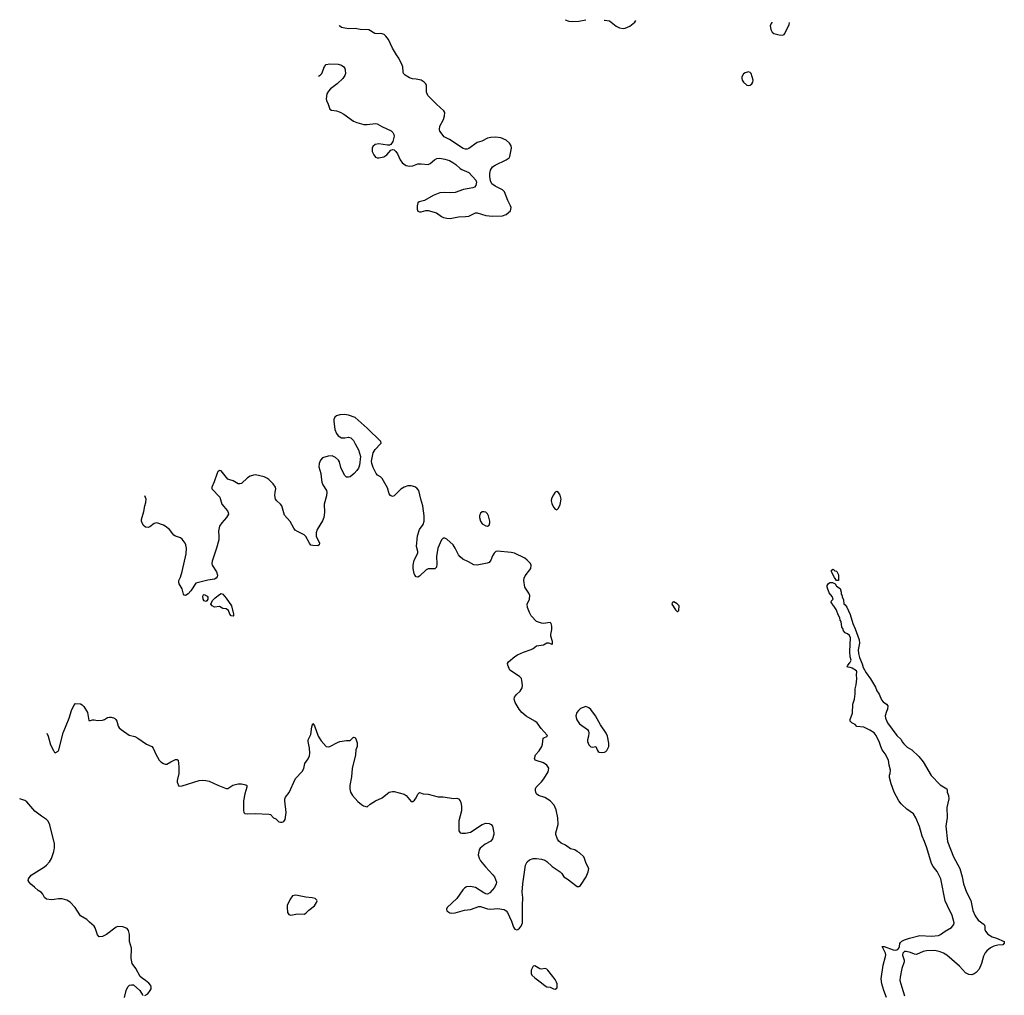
# Model space of a CAD drawing. Header units: inches. Extents: x 2133841 to 2292144, y 758099 to 915581.
# Tile 26 of 80: x 2179593 to 2191208, y 893494 to 905005. Entities that reach past the tile are written whole.
import ezdxf

# ---------------------------------------------------------------- set-up
doc = ezdxf.new("R2010")
doc.units = ezdxf.units.IN
doc.header["$MEASUREMENT"] = 0
for name, color, linetype in [('C1879', 7, 'Continuous'), ('C1889', 7, 'Continuous'), ('C1899', 7, 'Continuous'), ('C1980', 7, 'Continuous')]:
    doc.layers.add(name, color=color, linetype=linetype)

msp = doc.modelspace()

# ---------------------------------------------------------------- linework, layer by layer
at = {"layer": 'C1879', "color": 6, "elevation": 400}
for points in [[(2179912, 896586), (2179927, 896550), (2179956, 896450), (2179990, 896382), (2180000, 896368)], [(2180000, 895296), (2179947, 895507), (2179927, 895550), (2179910, 895569), (2179850, 895606), (2179770, 895667), (2179678, 895778), (2179654, 895794), (2179593, 895814)], [(2180000, 894625), (2179970, 894619), (2179908, 894628), (2179887, 894647), (2179867, 894687), (2179850, 894709), (2179810, 894730), (2179769, 894770), (2179724, 894804), (2179703, 894830), (2179694, 894850), (2179695, 894870), (2179727, 894913), (2179886, 895010), (2179911, 895030), (2179944, 895070), (2179967, 895110), (2179995, 895190), (2180000, 895215)]]:
    msp.add_lwpolyline(points, dxfattribs=at)
at = {"layer": 'C1889', "color": 6}
for points, elevation in [([(2180000, 896368), (2180010, 896354), (2180045, 896375), (2180053, 896390), (2180106, 896590), (2180177, 896763), (2180204, 896856), (2180230, 896912), (2180250, 896936), (2180310, 896933), (2180330, 896921), (2180350, 896901), (2180391, 896831), (2180410, 896738), (2180430, 896735), (2180450, 896743), (2180470, 896743), (2180510, 896736), (2180570, 896742), (2180592, 896748), (2180630, 896770), (2180654, 896774), (2180674, 896774), (2180710, 896766), (2180726, 896750), (2180737, 896730), (2180755, 896670), (2180768, 896650), (2180790, 896630), (2180884, 896564), (2180950, 896546), (2180988, 896530), (2181090, 896456), (2181150, 896430), (2181168, 896410), (2181198, 896338), (2181240, 896270), (2181259, 896250), (2181290, 896228), (2181310, 896221), (2181330, 896223), (2181374, 896250), (2181430, 896276), (2181450, 896277), (2181461, 896270), (2181471, 896190), (2181471, 896110), (2181451, 896030), (2181451, 896010), (2181470, 895962), (2181510, 895967), (2181710, 896028), (2181750, 896032), (2181790, 896030), (2181830, 896021), (2181930, 895973), (2182030, 895935), (2182050, 895936), (2182108, 895972), (2182170, 895988), (2182210, 895988), (2182259, 895979), (2182273, 895970), (2182274, 895950), (2182249, 895870), (2182232, 895790), (2182233, 895673), (2182239, 895650), (2182250, 895641), (2182277, 895637), (2182370, 895640), (2182533, 895633), (2182550, 895626), (2182588, 895588), (2182615, 895575), (2182650, 895541), (2182670, 895536), (2182690, 895536), (2182710, 895545), (2182724, 895570), (2182736, 895650), (2182722, 895790), (2182722, 895810), (2182728, 895830), (2182772, 895888), (2182848, 896052), (2182926, 896134), (2182943, 896170), (2182956, 896230), (2182994, 896286), (2183010, 896319), (2183016, 896350), (2183013, 896410), (2182994, 896490), (2182996, 896510), (2183028, 896572), (2183040, 896660), (2183050, 896701), (2183070, 896673), (2183112, 896550), (2183150, 896496), (2183210, 896428), (2183230, 896424), (2183252, 896428), (2183342, 896478), (2183370, 896489), (2183450, 896502), (2183490, 896502), (2183530, 896539), (2183550, 896536), (2183564, 896510), (2183572, 896472), (2183573, 896430), (2183560, 896390), (2183554, 896330), (2183515, 896170), (2183509, 896071), (2183488, 895970), (2183488, 895930), (2183496, 895890), (2183517, 895850), (2183582, 895782), (2183625, 895745), (2183650, 895731), (2183690, 895718), (2183726, 895750), (2183790, 895787), (2183870, 895826), (2183930, 895877), (2183951, 895889), (2183990, 895900), (2184010, 895900), (2184130, 895869), (2184153, 895850), (2184210, 895779), (2184230, 895782), (2184250, 895796), (2184270, 895824), (2184290, 895867), (2184310, 895888), (2184353, 895873), (2184410, 895866), (2184530, 895837), (2184590, 895835), (2184710, 895818), (2184750, 895819), (2184770, 895813), (2184788, 895790), (2184796, 895770), (2184805, 895725), (2184804, 895670), (2184774, 895554), (2184772, 895532), (2184773, 895433), (2184790, 895413), (2184810, 895408), (2184850, 895407), (2184910, 895420), (2185047, 895510), (2185090, 895524), (2185130, 895522), (2185155, 895510), (2185170, 895491), (2185185, 895410), (2185185, 895390), (2185170, 895339), (2185149, 895311), (2185083, 895277), (2185026, 895230), (2185014, 895210), (2185002, 895150), (2185012, 895112), (2185030, 895081), (2185086, 895010), (2185176, 894916), (2185193, 894890), (2185217, 894830), (2185214, 894810), (2185194, 894766), (2185137, 894703), (2185110, 894689), (2185090, 894693), (2185070, 894703), (2184970, 894767), (2184910, 894778), (2184865, 894775), (2184840, 894760), (2184820, 894740), (2184750, 894638), (2184637, 894530), (2184628, 894510), (2184633, 894490), (2184667, 894467), (2184690, 894463), (2184730, 894468), (2184842, 894498), (2184912, 894508), (2185010, 894541), (2185030, 894543), (2185110, 894515), (2185150, 894510), (2185230, 894520), (2185307, 894507), (2185330, 894491), (2185346, 894470), (2185395, 894370), (2185417, 894297), (2185434, 894274), (2185454, 894266), (2185470, 894271), (2185490, 894286), (2185510, 894311), (2185524, 894350), (2185523, 894550), (2185528, 894650), (2185522, 894710), (2185530, 894810), (2185561, 895030), (2185581, 895070), (2185606, 895094), (2185650, 895108), (2185690, 895110), (2185750, 895102), (2185788, 895088), (2185812, 895072), (2185873, 895013), (2185967, 894950), (2185987, 894930), (2186011, 894891), (2186050, 894867), (2186170, 894779), (2186190, 894777), (2186210, 894788), (2186276, 894890), (2186298, 894950), (2186305, 894990), (2186275, 895050), (2186255, 895110), (2186246, 895126), (2186197, 895177), (2186170, 895190), (2186142, 895210), (2186090, 895224), (2186030, 895266), (2185979, 895290), (2185952, 895312), (2185938, 895338), (2185918, 895390), (2185916, 895410), (2185945, 895510), (2185940, 895590), (2185922, 895682), (2185896, 895736), (2185849, 895789), (2185787, 895827), (2185714, 895850), (2185691, 895871), (2185682, 895890), (2185677, 895910), (2185678, 895930), (2185687, 895950), (2185748, 896012), (2185777, 896050), (2185827, 896130), (2185832, 896150), (2185834, 896174), (2185813, 896210), (2185770, 896236), (2185684, 896264), (2185675, 896270), (2185664, 896290), (2185679, 896330), (2185721, 896379), (2185752, 896428), (2185762, 896458), (2185769, 896530), (2185818, 896550), (2185815, 896565), (2185744, 896644), (2185697, 896710), (2185670, 896730), (2185566, 896786), (2185515, 896830), (2185484, 896870), (2185438, 896950), (2185425, 896990), (2185430, 897010), (2185455, 897045), (2185497, 897083), (2185519, 897121), (2185524, 897150), (2185517, 897210), (2185511, 897231), (2185490, 897255), (2185376, 897330), (2185353, 897390), (2185349, 897410), (2185360, 897430), (2185432, 897490), (2185467, 897510), (2185538, 897542), (2185626, 897574), (2185652, 897588), (2185690, 897617), (2185770, 897631), (2185811, 897651), (2185832, 897652), (2185862, 897642), (2185870, 897634), (2185878, 897642), (2185879, 897670), (2185859, 897730), (2185859, 897750), (2185872, 897810), (2185871, 897851), (2185861, 897881), (2185850, 897893), (2185770, 897883), (2185750, 897885), (2185690, 897904), (2185627, 897970), (2185605, 898010), (2185582, 898070), (2185581, 898110), (2185605, 898170), (2185611, 898210), (2185600, 898240), (2185551, 898311), (2185539, 898390), (2185544, 898416), (2185557, 898443), (2185621, 898530), (2185627, 898570), (2185620, 898590), (2185580, 898630), (2185551, 898651), (2185430, 898710), (2185390, 898720), (2185230, 898736), (2185210, 898730), (2185190, 898712), (2185170, 898678), (2185150, 898627), (2185130, 898602), (2185108, 898592), (2184990, 898570), (2184950, 898572), (2184888, 898610), (2184822, 898642), (2184790, 898666), (2184771, 898690), (2184731, 898770), (2184705, 898810), (2184630, 898876), (2184610, 898887), (2184590, 898889), (2184567, 898870), (2184524, 898770), (2184508, 898670), (2184514, 898586), (2184510, 898547), (2184490, 898528), (2184410, 898528), (2184386, 898514), (2184310, 898440), (2184290, 898429), (2184270, 898432), (2184255, 898450), (2184248, 898470), (2184233, 898530), (2184233, 898570), (2184247, 898630), (2184290, 898710), (2184291, 898730), (2184274, 898790), (2184284, 898916), (2184311, 898989), (2184354, 899050), (2184365, 899090), (2184364, 899150), (2184350, 899270), (2184324, 899350), (2184300, 899450), (2184278, 899478), (2184255, 899495), (2184210, 899505), (2184170, 899505), (2184130, 899491), (2184090, 899468), (2184010, 899386), (2183990, 899381), (2183967, 899390), (2183952, 899412), (2183930, 899481), (2183886, 899566), (2183870, 899592), (2183849, 899610), (2183812, 899632), (2183798, 899650), (2183763, 899723), (2183745, 899770), (2183744, 899796), (2183764, 899896), (2183786, 899934), (2183849, 900000)], 400), ([(2183552, 900000), (2183590, 899930), (2183614, 899850), (2183603, 899750), (2183590, 899713), (2183570, 899687), (2183537, 899650), (2183490, 899613), (2183470, 899607), (2183450, 899609), (2183430, 899629), (2183410, 899661), (2183383, 899723), (2183365, 899790), (2183352, 899810), (2183320, 899840), (2183278, 899858), (2183230, 899856), (2183165, 899835), (2183140, 899810), (2183124, 899770), (2183121, 899730), (2183146, 899650), (2183148, 899608), (2183158, 899550), (2183170, 899519), (2183213, 899450), (2183218, 899430), (2183214, 899386), (2183184, 899290), (2183190, 899190), (2183181, 899130), (2183166, 899094), (2183102, 898990), (2183091, 898950), (2183090, 898906), (2183122, 898850), (2183128, 898830), (2183126, 898810), (2183110, 898799), (2183050, 898801), (2183027, 898807), (2183010, 898827), (2182970, 898907), (2182950, 898927), (2182870, 898965), (2182844, 898984), (2182827, 899007), (2182784, 899084), (2182718, 899158), (2182686, 899270), (2182671, 899291), (2182626, 899330), (2182612, 899350), (2182602, 899390), (2182605, 899430), (2182615, 899470), (2182612, 899490), (2182583, 899530), (2182530, 899579), (2182510, 899594), (2182476, 899610), (2182374, 899634), (2182350, 899633), (2182310, 899618), (2182280, 899600), (2182210, 899534), (2182190, 899528), (2182170, 899530), (2182110, 899563), (2182070, 899575), (2182050, 899586), (2181970, 899681), (2181950, 899687), (2181930, 899670), (2181924, 899656), (2181889, 899551), (2181860, 899490), (2181861, 899470), (2181953, 899370), (2181979, 899290), (2182043, 899210), (2182053, 899190), (2182055, 899170), (2182034, 899130), (2181978, 899070), (2181951, 899029), (2181937, 898970), (2181943, 898910), (2181941, 898870), (2181916, 898770), (2181862, 898618), (2181860, 898590), (2181865, 898570), (2181913, 898490), (2181925, 898450), (2181922, 898430), (2181910, 898415), (2181890, 898403), (2181812, 898392), (2181670, 898358), (2181613, 898267), (2181580, 898230), (2181550, 898212), (2181535, 898215), (2181526, 898226), (2181511, 898290), (2181476, 898350), (2181471, 898370), (2181471, 898390), (2181491, 898429), (2181510, 898495), (2181556, 898704), (2181559, 898770), (2181553, 898810), (2181545, 898830), (2181510, 898877), (2181490, 898893), (2181431, 898911), (2181410, 898925), (2181360, 898990), (2181311, 899031), (2181290, 899042), (2181210, 899069), (2181180, 899060), (2181130, 899023), (2181110, 899014), (2181079, 899019), (2181050, 899041), (2181030, 899089), (2181030, 899110), (2181056, 899204), (2181068, 899270), (2181082, 899310), (2181085, 899350), (2181070, 899389)], 400), ([(2190000, 895745), (2189990, 895755), (2189964, 895790), (2189907, 895890), (2189872, 895990), (2189855, 896065), (2189853, 896090), (2189861, 896110), (2189864, 896150), (2189848, 896208), (2189842, 896270), (2189804, 896344), (2189768, 896390), (2189751, 896430), (2189737, 896477), (2189698, 896558), (2189671, 896591), (2189623, 896623), (2189550, 896656), (2189467, 896667), (2189450, 896688), (2189408, 896710), (2189389, 896729), (2189389, 896750), (2189417, 896823), (2189421, 896930), (2189439, 896990), (2189449, 897050), (2189448, 897110), (2189462, 897158), (2189470, 897230), (2189466, 897274), (2189469, 897309), (2189464, 897324), (2189413, 897353), (2189390, 897363), (2189364, 897364), (2189355, 897370), (2189361, 897390), (2189384, 897416), (2189403, 897450), (2189390, 897488), (2189384, 897550), (2189395, 897710), (2189381, 897741), (2189359, 897759), (2189330, 897769), (2189310, 897793), (2189301, 897821), (2189290, 897836), (2189283, 897903), (2189270, 897922), (2189267, 897947), (2189250, 897977), (2189226, 898046), (2189202, 898082), (2189190, 898090), (2189185, 898105), (2189164, 898130), (2189169, 898150), (2189189, 898170), (2189178, 898198), (2189142, 898242), (2189118, 898310), (2189119, 898330), (2189130, 898351), (2189150, 898366), (2189183, 898363), (2189211, 898351), (2189230, 898322), (2189270, 898295), (2189284, 898250), (2189285, 898225), (2189290, 898222), (2189295, 898195), (2189310, 898162), (2189314, 898114), (2189330, 898103), (2189350, 898073), (2189390, 897988), (2189420, 897880), (2189450, 897819), (2189494, 897690), (2189499, 897650), (2189485, 897570), (2189488, 897528), (2189498, 897478), (2189530, 897407), (2189543, 897363), (2189578, 897298), (2189630, 897229), (2189689, 897130), (2189705, 897085), (2189730, 897048), (2189761, 896981), (2189778, 896958), (2189819, 896930), (2189833, 896910), (2189830, 896870), (2189818, 896842), (2189804, 896790), (2189806, 896766), (2189830, 896710), (2189941, 896561), (2189990, 896511), (2190000, 896491)], 300), ([(2180000, 895215), (2180003, 895230), (2180002, 895290), (2180000, 895296)], 400), ([(2181070, 893490), (2181104, 893510), (2181133, 893550), (2181143, 893570), (2181145, 893590), (2181139, 893610), (2181117, 893637), (2181079, 893670), (2181036, 893696), (2181016, 893716), (2180965, 893810), (2180921, 893870), (2180907, 893930), (2180910, 894050), (2180888, 894130), (2180890, 894210), (2180878, 894258), (2180861, 894281), (2180810, 894301), (2180750, 894307), (2180730, 894298), (2180616, 894210), (2180570, 894189), (2180530, 894185), (2180510, 894209), (2180484, 894290), (2180472, 894310), (2180417, 894357), (2180387, 894390), (2180312, 894432), (2180247, 894530), (2180190, 894592), (2180150, 894616), (2180093, 894633), (2180050, 894633), (2180000, 894625)], 400), ([(2189819, 893470), (2189785, 893550), (2189764, 893630), (2189755, 893690), (2189778, 893850), (2189807, 893950), (2189809, 893970), (2189805, 893990), (2189765, 894070), (2189790, 894071), (2189896, 894030), (2189930, 894026), (2189950, 894034), (2189964, 894050), (2189972, 894070), (2189976, 894104), (2189983, 894117), (2189996, 894130), (2190000, 894132)], 300), ([(2190000, 893811), (2190000, 893810), (2189980, 893710), (2189977, 893670), (2190000, 893591)], 300), ([(2180830, 893470), (2180850, 893550), (2180870, 893596), (2180890, 893615), (2180910, 893619), (2180936, 893616), (2181010, 893551), (2181040, 893500), (2181050, 893493)], 400)]:
    msp.add_lwpolyline(points, dxfattribs=dict(at, elevation=elevation))
for points, elevation in [([(2185930, 899437), (2185910, 899429), (2185890, 899399), (2185866, 899354), (2185863, 899330), (2185870, 899296), (2185890, 899255), (2185910, 899231), (2185930, 899221), (2185950, 899243), (2185970, 899287), (2185980, 899350), (2185970, 899396), (2185950, 899427)], 400), ([(2185070, 899200), (2185050, 899197), (2185030, 899182), (2185017, 899150), (2185017, 899130), (2185030, 899088), (2185050, 899057), (2185090, 899033), (2185110, 899031), (2185130, 899043), (2185140, 899070), (2185140, 899090), (2185124, 899150), (2185110, 899174), (2185090, 899195)], 400), ([(2189250, 898388), (2189229, 898389), (2189205, 898425), (2189168, 898490), (2189170, 898512), (2189190, 898522), (2189210, 898502), (2189230, 898498), (2189233, 898493), (2189250, 898454)], 300), ([(2181790, 898142), (2181770, 898149), (2181757, 898170), (2181755, 898205), (2181762, 898218), (2181770, 898222), (2181804, 898204), (2181814, 898190), (2181814, 898170), (2181802, 898150)], 400), ([(2182110, 897967), (2182087, 897970), (2182070, 897990), (2182056, 898036), (2182030, 898054), (2181990, 898059), (2181950, 898082), (2181890, 898075), (2181862, 898090), (2181849, 898111), (2181869, 898151), (2181898, 898182), (2181950, 898223), (2181970, 898235), (2181990, 898228), (2182030, 898180), (2182092, 898090), (2182117, 897990), (2182116, 897970)], 400), ([(2187310, 898138), (2187290, 898126), (2187285, 898110), (2187330, 898042), (2187350, 898022), (2187358, 898022), (2187367, 898033), (2187373, 898090), (2187350, 898115)], 400), ([(2186270, 896900), (2186210, 896877), (2186185, 896855), (2186166, 896830), (2186155, 896790), (2186156, 896770), (2186164, 896744), (2186198, 896698), (2186290, 896631), (2186301, 896610), (2186307, 896590), (2186303, 896550), (2186291, 896510), (2186291, 896490), (2186305, 896450), (2186330, 896425), (2186350, 896421), (2186391, 896431), (2186404, 896390), (2186416, 896370), (2186430, 896361), (2186463, 896357), (2186490, 896361), (2186509, 896370), (2186518, 896382), (2186541, 896430), (2186541, 896470), (2186526, 896550), (2186510, 896589), (2186445, 896685), (2186386, 896790), (2186330, 896867), (2186307, 896887)], 400), ([(2182850, 894677), (2182813, 894667), (2182783, 894630), (2182750, 894555), (2182747, 894530), (2182753, 894470), (2182767, 894447), (2182790, 894438), (2182830, 894446), (2182870, 894455), (2182947, 894453), (2182970, 894463), (2183003, 894497), (2183070, 894551), (2183096, 894590), (2183101, 894610), (2183098, 894618), (2183077, 894637), (2183045, 894645), (2182970, 894651)], 400), ([(2185670, 893843), (2185650, 893839), (2185625, 893790), (2185625, 893750), (2185635, 893730), (2185670, 893699), (2185750, 893643), (2185790, 893607), (2185810, 893596), (2185850, 893592), (2185890, 893571), (2185910, 893567), (2185930, 893578), (2185934, 893590), (2185933, 893630), (2185927, 893650), (2185910, 893679), (2185824, 893790), (2185810, 893804), (2185790, 893809), (2185750, 893802), (2185730, 893805)], 400)]:
    msp.add_lwpolyline(points, close=True, dxfattribs=dict(at, elevation=elevation))
at = {"layer": 'C1899', "color": 6, "elevation": 300}
for points in [[(2190000, 896491), (2190004, 896484), (2190022, 896462), (2190063, 896423), (2190116, 896390), (2190201, 896310), (2190250, 896247), (2190346, 896086), (2190450, 895978), (2190531, 895930), (2190535, 895910), (2190533, 895890), (2190548, 895850), (2190552, 895812), (2190529, 895711), (2190533, 895593), (2190519, 895490), (2190539, 895310), (2190609, 895129), (2190685, 894990), (2190712, 894890), (2190726, 894810), (2190761, 894710), (2190811, 894611), (2190836, 894496), (2190863, 894430), (2190899, 894379), (2190970, 894330), (2190977, 894310), (2190978, 894270), (2190985, 894250), (2191014, 894214), (2191063, 894183), (2191116, 894170), (2191207, 894127), (2191208, 894110), (2191189, 894091), (2191130, 894086), (2191086, 894074), (2191045, 894055), (2191001, 894019), (2190983, 893997), (2190963, 893957), (2190938, 893870), (2190910, 893804), (2190876, 893764), (2190852, 893748), (2190823, 893737), (2190790, 893739), (2190750, 893759), (2190678, 893838), (2190530, 893966), (2190490, 893993), (2190450, 894007), (2190390, 894021), (2190290, 894020), (2190250, 894010), (2190170, 893974), (2190150, 893978), (2190101, 894001), (2190050, 894012), (2190030, 894009), (2190011, 893990), (2190008, 893968), (2190026, 893910), (2190026, 893890), (2190000, 893811)], [(2190000, 894132), (2190030, 894147), (2190090, 894168), (2190210, 894201), (2190350, 894191), (2190430, 894200), (2190455, 894210), (2190510, 894251), (2190584, 894296), (2190612, 894328), (2190616, 894350), (2190594, 894434), (2190536, 894550), (2190512, 894610), (2190458, 894870), (2190415, 894955), (2190370, 895012), (2190350, 895050), (2190294, 895234), (2190266, 895310), (2190237, 895370), (2190206, 895486), (2190165, 895590), (2190135, 895635), (2190057, 895690), (2190000, 895745)], [(2190000, 893591), (2190029, 893489)]]:
    msp.add_lwpolyline(points, dxfattribs=at)
at = {"layer": 'C1980', "color": 6, "elevation": 400}
for points in [[(2183116, 904339), (2183137, 904350), (2183159, 904370), (2183187, 904453), (2183210, 904477), (2183250, 904486), (2183350, 904479), (2183390, 904470), (2183416, 904450), (2183429, 904430), (2183434, 904410), (2183435, 904370), (2183430, 904347), (2183403, 904310), (2183337, 904250), (2183260, 904190), (2183237, 904163), (2183218, 904130), (2183210, 904070), (2183214, 904050), (2183233, 904010), (2183251, 903950), (2183270, 903939), (2183330, 903931), (2183375, 903915), (2183417, 903890), (2183530, 903807), (2183570, 903791), (2183652, 903768), (2183690, 903767), (2183790, 903781), (2183810, 903778), (2183865, 903745), (2183974, 903694), (2183995, 903675), (2184008, 903650), (2184010, 903630), (2183993, 903567), (2183970, 903533), (2183955, 903525), (2183930, 903524), (2183830, 903539), (2183788, 903532), (2183758, 903510), (2183749, 903490), (2183752, 903450), (2183769, 903409), (2183790, 903385), (2183810, 903376), (2183830, 903376), (2183890, 903389), (2183924, 903410), (2183970, 903466), (2183990, 903474), (2184010, 903470), (2184030, 903452), (2184050, 903424), (2184083, 903350), (2184110, 903312), (2184150, 903284), (2184190, 903276), (2184230, 903283), (2184290, 903304), (2184330, 903305), (2184410, 903295), (2184436, 903310), (2184487, 903353), (2184513, 903367), (2184550, 903370), (2184610, 903361), (2184663, 903343), (2184702, 903322), (2184738, 903298), (2184790, 903250), (2184810, 903238), (2184890, 903204), (2184975, 903110), (2184983, 903090), (2184973, 903050), (2184957, 903030), (2184940, 903020), (2184830, 903001), (2184730, 902965), (2184670, 902963), (2184610, 902968), (2184550, 902962), (2184470, 902930), (2184370, 902874), (2184304, 902856), (2184290, 902843), (2184281, 902810), (2184281, 902770), (2184290, 902748), (2184310, 902737), (2184330, 902737), (2184385, 902755), (2184410, 902756), (2184510, 902727), (2184570, 902683), (2184592, 902672), (2184630, 902662), (2184670, 902660), (2184770, 902680), (2184850, 902682), (2184890, 902687), (2184970, 902726), (2184990, 902728), (2185090, 902695), (2185170, 902689), (2185290, 902693), (2185332, 902708), (2185382, 902750), (2185390, 902790), (2185384, 902810), (2185351, 902871), (2185313, 902973), (2185290, 902998), (2185202, 903042), (2185164, 903070), (2185145, 903105), (2185137, 903157), (2185139, 903190), (2185148, 903230), (2185172, 903268), (2185202, 903290), (2185331, 903350), (2185365, 903375), (2185373, 903390), (2185393, 903490), (2185390, 903516), (2185371, 903550), (2185330, 903583), (2185270, 903610), (2185210, 903620), (2185150, 903617), (2185110, 903608), (2185046, 903574), (2184990, 903556), (2184893, 903487), (2184870, 903479), (2184850, 903479), (2184826, 903486), (2184664, 903590), (2184602, 903622), (2184550, 903690), (2184545, 903710), (2184550, 903751), (2184592, 903828), (2184604, 903870), (2184607, 903910), (2184598, 903930), (2184508, 904008), (2184407, 904110), (2184392, 904150), (2184390, 904230), (2184385, 904250), (2184364, 904270), (2184327, 904290), (2184270, 904304), (2184227, 904307), (2184190, 904319), (2184140, 904350), (2184121, 904370), (2184115, 904390), (2184113, 904450), (2184106, 904470), (2184065, 904550), (2184036, 904590), (2183990, 904670), (2183942, 904770), (2183914, 904810), (2183891, 904830), (2183870, 904839), (2183850, 904843), (2183810, 904839), (2183783, 904843), (2183710, 904887), (2183610, 904891), (2183550, 904900), (2183470, 904899), (2183410, 904908), (2183390, 904915), (2183370, 904930), (2183363, 904938)], [(2186026, 905005), (2186070, 904989), (2186110, 904984), (2186190, 904989), (2186270, 905003), (2186271, 905003)], [(2186489, 905001), (2186490, 905000), (2186550, 904990), (2186631, 904930), (2186667, 904910), (2186710, 904903), (2186735, 904905), (2186792, 904928), (2186850, 904978), (2186862, 904996)], [(2188469, 904976), (2188459, 904961), (2188447, 904933), (2188452, 904890), (2188470, 904860), (2188490, 904844), (2188550, 904828), (2188590, 904824), (2188609, 904831), (2188617, 904843), (2188668, 904950), (2188674, 904973)], [(2183849, 900000), (2183859, 900010), (2183853, 900030), (2183690, 900186), (2183550, 900310), (2183470, 900341), (2183426, 900346), (2183370, 900344), (2183330, 900332), (2183310, 900315), (2183299, 900290), (2183297, 900270), (2183311, 900170), (2183330, 900124), (2183350, 900094), (2183390, 900073), (2183428, 900072), (2183470, 900079), (2183499, 900070), (2183530, 900039), (2183552, 900000)]]:
    msp.add_lwpolyline(points, dxfattribs=at)
msp.add_lwpolyline([(2188190, 904390), (2188150, 904380), (2188130, 904368), (2188110, 904330), (2188110, 904310), (2188116, 904290), (2188130, 904267), (2188170, 904232), (2188190, 904227), (2188210, 904232), (2188230, 904249), (2188243, 904270), (2188246, 904290), (2188220, 904370), (2188210, 904382)], close=True, dxfattribs=at)

doc.saveas('drawing.dxf')
